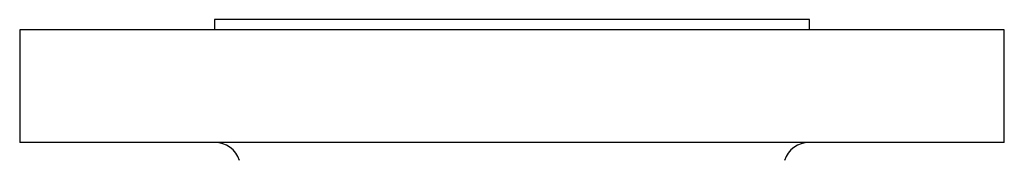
# Model space of a CAD drawing. Header units: inches. Extents: x -2.9 to 20, y -7.5 to 23.5.
# Tile 5 of 11: x -2.9 to 3.1, y 9.8 to 10.7. Entities that reach past the tile are written whole.
import ezdxf

# ---------------------------------------------------------------- set-up
doc = ezdxf.new("R2010")
doc.units = ezdxf.units.IN
doc.header["$MEASUREMENT"] = 0

msp = doc.modelspace()

# ---------------------------------------------------------------- linework, layer by layer
at = {"color": 7, "linetype": 'Continuous', "lineweight": 25}
for p, q in [((-1.7008, 10.6884), (-1.7008, 10.6259)), ((1.9242, 10.6884), (-1.7008, 10.6884)), ((1.9242, 10.6259), (1.9242, 10.6884)), ((-2.8883, 10.6259), (-2.8883, 9.9384)), ((2.233, 10.6259), (-2.8883, 10.6259)), ((3.1117, 10.6259), (2.233, 10.6259)), ((3.1117, 9.9384), (3.1117, 10.6259)), ((2.233, 9.9384), (-2.8883, 9.9384)), ((3.1117, 9.9384), (2.233, 9.9384))]:
    msp.add_line(p, q, dxfattribs=at)
for centre, start, end in [((-1.6996, 9.7809), 17.592, 90), ((1.9229, 9.7809), 90, 162.408)]:
    msp.add_arc(centre, 0.1575, start, end, dxfattribs=at)

doc.saveas('drawing.dxf')
